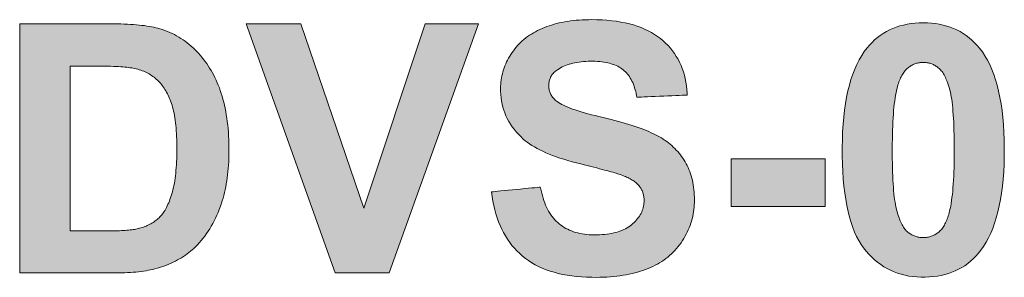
# Model space of a CAD drawing. Header units: millimetres. Extents: x 38 to 345, y 39 to 594.
# Tile 24 of 46: x 62.62 to 66.91, y 480.01 to 481.13. Entities that reach past the tile are written whole.
import ezdxf

# ---------------------------------------------------------------- set-up
doc = ezdxf.new("R2010")
doc.units = ezdxf.units.MM
doc.layers.add('PRINT', color=7, linetype='Continuous')

msp = doc.modelspace()

# ---------------------------------------------------------------- hatches: boundary and pattern name
at = {"layer": 'PRINT', "lineweight": 0}
h = msp.add_hatch(color=256, dxfattribs=at)
h.dxf.hatch_style = 2
edge = h.paths.add_edge_path()
edge.add_spline(control_points=[(62.6225, 481.1151), (62.6225, 481.1151), (63.0232, 481.1151), (63.0232, 481.1151), (63.1138, 481.1151), (63.1827, 481.1082), (63.2299, 481.0943), (63.2936, 481.0755), (63.348, 481.0422), (63.3935, 480.9944), (63.439, 480.9465), (63.4738, 480.8877), (63.4972, 480.8185), (63.521, 480.7491), (63.533, 480.6635), (63.533, 480.5618), (63.533, 480.4724), (63.5217, 480.3954), (63.4996, 480.3307), (63.4724, 480.2516), (63.4335, 480.1877), (63.3832, 480.1388), (63.3453, 480.1017), (63.2939, 480.073), (63.2292, 480.0521), (63.1809, 480.0368), (63.1162, 480.0292), (63.0352, 480.0292), (63.0352, 480.0292), (62.6225, 480.0292), (62.6225, 480.0292), (62.6225, 480.0292), (62.6225, 481.1151), (62.6225, 481.1151)], knot_values=[0, 0, 0, 0, 1, 1, 1, 2, 2, 2, 3, 3, 3, 4, 4, 4, 5, 5, 5, 6, 6, 6, 7, 7, 7, 8, 8, 8, 9, 9, 9, 10, 10, 10, 11, 11, 11, 11], degree=3, periodic=0)
edge = h.paths.add_edge_path()
edge.add_spline(control_points=[(62.8419, 480.9313), (62.8419, 480.9313), (62.8419, 480.2121), (62.8419, 480.2121), (62.8419, 480.2121), (63.0056, 480.2121), (63.0056, 480.2121), (63.0666, 480.2121), (63.111, 480.2156), (63.1382, 480.2225), (63.1737, 480.2314), (63.203, 480.2464), (63.2268, 480.2678), (63.2502, 480.289), (63.2691, 480.3239), (63.284, 480.3725), (63.2988, 480.4211), (63.3063, 480.4874), (63.3063, 480.5715), (63.3063, 480.6554), (63.2988, 480.7198), (63.284, 480.7647), (63.2691, 480.8097), (63.2485, 480.8447), (63.2219, 480.8698), (63.1951, 480.8951), (63.1613, 480.9122), (63.1203, 480.921), (63.0897, 480.9279), (63.0297, 480.9313), (62.9405, 480.9313), (62.9405, 480.9313), (62.8419, 480.9313), (62.8419, 480.9313)], knot_values=[0, 0, 0, 0, 1, 1, 1, 2, 2, 2, 3, 3, 3, 4, 4, 4, 5, 5, 5, 6, 6, 6, 7, 7, 7, 8, 8, 8, 9, 9, 9, 10, 10, 10, 11, 11, 11, 11], degree=3, periodic=0)
h = msp.add_hatch(color=256, dxfattribs=at)
h.dxf.hatch_style = 2
h.paths.add_polyline_path([(63.9957, 480.0292), (63.6078, 481.1151), (63.8455, 481.1151), (64.1204, 480.3114), (64.3864, 481.1151), (64.6189, 481.1151), (64.23, 480.0292)])
h = msp.add_hatch(color=256, dxfattribs=at)
h.dxf.hatch_style = 2
edge = h.paths.add_edge_path()
edge.add_spline(control_points=[(64.6751, 480.3825), (64.6751, 480.3825), (64.8883, 480.4033), (64.8883, 480.4033), (64.9014, 480.3317), (64.9273, 480.2791), (64.9665, 480.2456), (65.0058, 480.212), (65.0589, 480.1951), (65.1254, 480.1951), (65.196, 480.1951), (65.2494, 480.2101), (65.2852, 480.2399), (65.321, 480.2698), (65.339, 480.3048), (65.339, 480.3448), (65.339, 480.3704), (65.3314, 480.3923), (65.3162, 480.4102), (65.3011, 480.4283), (65.2749, 480.444), (65.2373, 480.4573), (65.2115, 480.4662), (65.1533, 480.4821), (65.0616, 480.5048), (64.9441, 480.5339), (64.8618, 480.5697), (64.8143, 480.6121), (64.7478, 480.6719), (64.7144, 480.7448), (64.7144, 480.8307), (64.7144, 480.886), (64.7302, 480.9377), (64.7616, 480.9857), (64.7929, 481.034), (64.838, 481.0707), (64.8969, 481.0958), (64.9559, 481.121), (65.0272, 481.1335), (65.1105, 481.1335), (65.247, 481.1335), (65.3496, 481.1037), (65.4185, 481.044), (65.4874, 480.9842), (65.5236, 480.9044), (65.5271, 480.8047), (65.5271, 480.8047), (65.3076, 480.7951), (65.3076, 480.7951), (65.2983, 480.8509), (65.2783, 480.891), (65.2473, 480.9155), (65.2163, 480.9399), (65.1701, 480.9521), (65.1085, 480.9521), (65.0447, 480.9521), (64.9948, 480.9391), (64.959, 480.9129), (64.9355, 480.896), (64.9242, 480.8736), (64.9242, 480.8455), (64.9242, 480.8199), (64.9348, 480.7978), (64.9565, 480.7795), (64.9841, 480.7563), (65.0513, 480.7322), (65.1581, 480.707), (65.2649, 480.6817), (65.3434, 480.6557), (65.3948, 480.6288), (65.4458, 480.602), (65.4857, 480.5651), (65.5147, 480.5184), (65.5436, 480.4717), (65.5581, 480.4142), (65.5581, 480.3455), (65.5581, 480.2833), (65.5408, 480.2251), (65.506, 480.1706), (65.4716, 480.1164), (65.4227, 480.0761), (65.3596, 480.0495), (65.2962, 480.0232), (65.2177, 480.0099), (65.1233, 480.0099), (64.9858, 480.0099), (64.8804, 480.0416), (64.807, 480.1052), (64.7333, 480.1686), (64.6896, 480.2611), (64.6751, 480.3825)], knot_values=[0, 0, 0, 0, 1, 1, 1, 2, 2, 2, 3, 3, 3, 4, 4, 4, 5, 5, 5, 6, 6, 6, 7, 7, 7, 8, 8, 8, 9, 9, 9, 10, 10, 10, 11, 11, 11, 12, 12, 12, 13, 13, 13, 14, 14, 14, 15, 15, 15, 16, 16, 16, 17, 17, 17, 18, 18, 18, 19, 19, 19, 20, 20, 20, 21, 21, 21, 22, 22, 22, 23, 23, 23, 24, 24, 24, 25, 25, 25, 26, 26, 26, 27, 27, 27, 28, 28, 28, 29, 29, 29, 30, 30, 30, 30], degree=3, periodic=0)
h = msp.add_hatch(color=256, dxfattribs=at)
h.dxf.hatch_style = 2
edge = h.paths.add_edge_path()
edge.add_spline(control_points=[(66.5534, 481.1196), (66.6588, 481.1196), (66.7408, 481.082), (66.8, 481.0069), (66.8706, 480.918), (66.9061, 480.7706), (66.9061, 480.5647), (66.9061, 480.3592), (66.8703, 480.2116), (66.7993, 480.1219), (66.7408, 480.0478), (66.6588, 480.0106), (66.5534, 480.0106), (66.4479, 480.0106), (66.3625, 480.0513), (66.2981, 480.1326), (66.2333, 480.2137), (66.2009, 480.3586), (66.2009, 480.567), (66.2009, 480.7715), (66.2364, 480.9186), (66.3077, 481.0085), (66.3663, 481.0825), (66.4483, 481.1196), (66.5534, 481.1196)], knot_values=[0, 0, 0, 0, 1, 1, 1, 2, 2, 2, 3, 3, 3, 4, 4, 4, 5, 5, 5, 6, 6, 6, 7, 7, 7, 8, 8, 8, 8], degree=3, periodic=0)
edge = h.paths.add_edge_path()
edge.add_spline(control_points=[(66.5534, 480.947), (66.5282, 480.947), (66.5058, 480.9389), (66.4862, 480.9229), (66.4662, 480.9068), (66.451, 480.8781), (66.44, 480.8366), (66.4259, 480.7828), (66.4186, 480.6922), (66.4186, 480.5647), (66.4186, 480.4373), (66.4252, 480.3498), (66.4379, 480.3022), (66.4507, 480.2545), (66.4669, 480.2228), (66.4865, 480.207), (66.5058, 480.1911), (66.5282, 480.1832), (66.5534, 480.1832), (66.5785, 480.1832), (66.6012, 480.1913), (66.6209, 480.2073), (66.6405, 480.2233), (66.656, 480.2521), (66.6667, 480.2936), (66.6812, 480.347), (66.6884, 480.4373), (66.6884, 480.5647), (66.6884, 480.6922), (66.6819, 480.7797), (66.6691, 480.8273), (66.656, 480.875), (66.6398, 480.9068), (66.6205, 480.9229), (66.6009, 480.9389), (66.5785, 480.947), (66.5534, 480.947)], knot_values=[0, 0, 0, 0, 1, 1, 1, 2, 2, 2, 3, 3, 3, 4, 4, 4, 5, 5, 5, 6, 6, 6, 7, 7, 7, 8, 8, 8, 9, 9, 9, 10, 10, 10, 11, 11, 11, 12, 12, 12, 12], degree=3, periodic=0)
h = msp.add_hatch(color=256, dxfattribs=at)
h.dxf.hatch_style = 2
h.paths.add_polyline_path([(65.7172, 480.3188), (65.7172, 480.527), (66.1262, 480.527), (66.1262, 480.3188)])

# ---------------------------------------------------------------- linework, layer by layer
for points in [[(62.6225, 481.1151), (62.6263, 481.1151), (62.6372, 481.1151), (62.6542, 481.1151), (62.6765, 481.1151), (62.703, 481.1151), (62.733, 481.1151), (62.7653, 481.1151), (62.7993, 481.1151), (62.8338, 481.1151), (62.8681, 481.1151), (62.9012, 481.1151), (62.9321, 481.1151), (62.96, 481.1151), (62.9839, 481.1151), (63.0029, 481.1151), (63.0161, 481.1151), (63.0226, 481.1151), (63.033, 481.1151), (63.0482, 481.1149), (63.0629, 481.1146), (63.0772, 481.1142), (63.0911, 481.1136), (63.1045, 481.1129), (63.1175, 481.1121), (63.1301, 481.1111), (63.1423, 481.11), (63.154, 481.1087), (63.1652, 481.1073), (63.1761, 481.1058), (63.1865, 481.1041), (63.1965, 481.1023), (63.206, 481.1003), (63.2151, 481.0982), (63.2238, 481.096), (63.2329, 481.0934), (63.2437, 481.0899), (63.2544, 481.0861), (63.2649, 481.0821), (63.2752, 481.0778), (63.2854, 481.0731), (63.2953, 481.0682), (63.3051, 481.063), (63.3147, 481.0576), (63.3241, 481.0518), (63.3333, 481.0457), (63.3423, 481.0393), (63.3512, 481.0327), (63.3599, 481.0258), (63.3684, 481.0185), (63.3767, 481.011), (63.3848, 481.0032), (63.3928, 480.9951), (63.4006, 480.9867), (63.4081, 480.9782), (63.4155, 480.9694), (63.4226, 480.9604), (63.4295, 480.9511), (63.4362, 480.9417), (63.4427, 480.9321), (63.4489, 480.9222), (63.455, 480.9121), (63.4608, 480.9018), (63.4664, 480.8913), (63.4718, 480.8806), (63.4769, 480.8697), (63.4819, 480.8586), (63.4866, 480.8472), (63.4911, 480.8357), (63.4953, 480.8239), (63.4994, 480.8119), (63.5033, 480.7996), (63.5069, 480.7869), (63.5103, 480.7739), (63.5135, 480.7606), (63.5164, 480.747), (63.5191, 480.7331), (63.5215, 480.7188), (63.5238, 480.7042), (63.5257, 480.6893), (63.5275, 480.6741), (63.529, 480.6586), (63.5303, 480.6427), (63.5313, 480.6265), (63.5321, 480.61), (63.5326, 480.5932), (63.533, 480.5761), (63.533, 480.559), (63.5329, 480.5437), (63.5325, 480.5287), (63.5319, 480.5139), (63.5311, 480.4994), (63.53, 480.4851), (63.5287, 480.471), (63.5272, 480.4572), (63.5255, 480.4437), (63.5236, 480.4304), (63.5214, 480.4173), (63.5191, 480.4045), (63.5165, 480.3919), (63.5137, 480.3796), (63.5107, 480.3675), (63.5074, 480.3556), (63.504, 480.344), (63.5003, 480.3327), (63.4957, 480.3196), (63.4907, 480.3063), (63.4854, 480.2934), (63.48, 480.2807), (63.4743, 480.2683), (63.4683, 480.2563), (63.4622, 480.2445), (63.4558, 480.2331), (63.4491, 480.2219), (63.4423, 480.211), (63.4352, 480.2005), (63.4279, 480.1902), (63.4203, 480.1803), (63.4126, 480.1706), (63.4046, 480.1612), (63.3963, 480.1522), (63.3879, 480.1434), (63.3802, 480.1359), (63.3734, 480.1296), (63.3663, 480.1236), (63.359, 480.1176), (63.3514, 480.1119), (63.3435, 480.1063), (63.3353, 480.1009), (63.3269, 480.0956), (63.3183, 480.0905), (63.3093, 480.0856), (63.3001, 480.0808), (63.2906, 480.0762), (63.2809, 480.0717), (63.2709, 480.0674), (63.2606, 480.0633), (63.2501, 480.0593), (63.2392, 480.0555), (63.2284, 480.0519), (63.2199, 480.0493), (63.211, 480.0469), (63.2019, 480.0447), (63.1923, 480.0426), (63.1825, 480.0406), (63.1723, 480.0388), (63.1618, 480.0372), (63.151, 480.0357), (63.1399, 480.0344), (63.1284, 480.0332), (63.1166, 480.0322), (63.1045, 480.0313), (63.092, 480.0306), (63.0793, 480.03), (63.0662, 480.0296), (63.0528, 480.0293), (63.039, 480.0292), (63.0331, 480.0292), (63.0238, 480.0292), (63.0079, 480.0292), (62.9863, 480.0292), (62.9601, 480.0292), (62.9301, 480.0292), (62.8974, 480.0292), (62.8628, 480.0292), (62.8272, 480.0292), (62.7918, 480.0292), (62.7573, 480.0292), (62.7247, 480.0292), (62.6951, 480.0292), (62.6692, 480.0292), (62.6482, 480.0292), (62.6328, 480.0292), (62.6241, 480.0292), (62.6225, 480.0306), (62.6225, 480.0482), (62.6225, 480.0841), (62.6225, 480.1357), (62.6225, 480.2005), (62.6225, 480.276), (62.6225, 480.3599), (62.6225, 480.4494), (62.6225, 480.5423), (62.6225, 480.636), (62.6225, 480.7279), (62.6225, 480.8157), (62.6225, 480.8968), (62.6225, 480.9688), (62.6225, 481.0291), (62.6225, 481.0752), (62.6225, 481.1047)], [(64.6751, 480.3825), (64.677, 480.3827), (64.6826, 480.3832), (64.6913, 480.3841), (64.7026, 480.3852), (64.7162, 480.3865), (64.7316, 480.388), (64.7483, 480.3897), (64.7659, 480.3914), (64.7838, 480.3931), (64.8017, 480.3949), (64.8191, 480.3966), (64.8355, 480.3982), (64.8505, 480.3996), (64.8636, 480.4009), (64.8744, 480.402), (64.8824, 480.4028), (64.8872, 480.4032), (64.8889, 480.4005), (64.8912, 480.3887), (64.8939, 480.3772), (64.8968, 480.3661), (64.8999, 480.3554), (64.9032, 480.345), (64.9069, 480.335), (64.9107, 480.3253), (64.9148, 480.316), (64.9192, 480.3071), (64.9238, 480.2985), (64.9286, 480.2903), (64.9337, 480.2825), (64.9391, 480.275), (64.9447, 480.2679), (64.9506, 480.2611), (64.9567, 480.2547), (64.963, 480.2486), (64.9697, 480.2429), (64.9765, 480.2376), (64.9837, 480.2325), (64.9911, 480.2278), (64.9988, 480.2234), (65.0067, 480.2193), (65.0149, 480.2155), (65.0233, 480.2121), (65.032, 480.2089), (65.041, 480.2061), (65.0502, 480.2036), (65.0597, 480.2014), (65.0694, 480.1996), (65.0794, 480.1981), (65.0897, 480.1968), (65.1002, 480.1959), (65.111, 480.1954), (65.122, 480.1951), (65.1336, 480.1952), (65.1452, 480.1955), (65.1564, 480.1961), (65.1672, 480.197), (65.1778, 480.1982), (65.188, 480.1997), (65.1979, 480.2015), (65.2074, 480.2035), (65.2167, 480.2058), (65.2256, 480.2085), (65.2341, 480.2114), (65.2424, 480.2145), (65.2503, 480.218), (65.2579, 480.2217), (65.2651, 480.2258), (65.272, 480.2301), (65.2786, 480.2347), (65.2848, 480.2395), (65.2907, 480.2446), (65.2963, 480.2498), (65.3015, 480.2551), (65.3064, 480.2605), (65.3109, 480.266), (65.3151, 480.2716), (65.319, 480.2772), (65.3225, 480.283), (65.3257, 480.2889), (65.3285, 480.2948), (65.331, 480.3009), (65.3332, 480.307), (65.335, 480.3133), (65.3365, 480.3196), (65.3376, 480.326), (65.3384, 480.3326), (65.3388, 480.3392), (65.339, 480.3455), (65.3389, 480.3498), (65.3386, 480.354), (65.3382, 480.3581), (65.3377, 480.3622), (65.337, 480.3662), (65.3362, 480.3701), (65.3353, 480.374), (65.3341, 480.3778), (65.3329, 480.3815), (65.3315, 480.3851), (65.33, 480.3886), (65.3283, 480.3921), (65.3265, 480.3955), (65.3245, 480.3989), (65.3224, 480.4021), (65.3201, 480.4053), (65.3177, 480.4084), (65.3152, 480.4115), (65.3124, 480.4145), (65.3095, 480.4174), (65.3063, 480.4204), (65.3029, 480.4232), (65.2993, 480.4261), (65.2955, 480.4288), (65.2915, 480.4316), (65.2873, 480.4343), (65.2828, 480.4369), (65.2782, 480.4395), (65.2733, 480.4421), (65.2683, 480.4446), (65.263, 480.447), (65.2574, 480.4495), (65.2517, 480.4518), (65.2458, 480.4542), (65.2396, 480.4564), (65.2344, 480.4582), (65.2294, 480.4599), (65.2237, 480.4617), (65.2174, 480.4636), (65.2105, 480.4657), (65.2029, 480.4679), (65.1948, 480.4702), (65.186, 480.4726), (65.1766, 480.4752), (65.1666, 480.4779), (65.1559, 480.4807), (65.1446, 480.4837), (65.1327, 480.4868), (65.1202, 480.4901), (65.107, 480.4934), (65.0932, 480.4969), (65.0788, 480.5005), (65.0637, 480.5043), (65.0447, 480.5091), (65.0258, 480.5142), (65.0075, 480.5194), (64.9899, 480.5248), (64.973, 480.5302), (64.9567, 480.5358), (64.9411, 480.5416), (64.9262, 480.5474), (64.912, 480.5534), (64.8984, 480.5595), (64.8854, 480.5657), (64.8732, 480.5721), (64.8615, 480.5786), (64.8506, 480.5852), (64.8403, 480.5919), (64.8307, 480.5987), (64.8218, 480.6057), (64.8131, 480.6131), (64.8023, 480.6234), (64.7921, 480.6339), (64.7825, 480.6446), (64.7735, 480.6556), (64.7652, 480.6668), (64.7575, 480.6783), (64.7504, 480.69), (64.744, 480.702), (64.7382, 480.7143), (64.733, 480.7267), (64.7285, 480.7395), (64.7245, 480.7525), (64.7213, 480.7657), (64.7186, 480.7792), (64.7166, 480.7929), (64.7152, 480.8069), (64.7145, 480.8211), (64.7144, 480.8338), (64.7146, 480.8431), (64.7152, 480.8523), (64.716, 480.8614), (64.7172, 480.8705), (64.7186, 480.8795), (64.7204, 480.8885), (64.7224, 480.8973), (64.7248, 480.9061), (64.7274, 480.9149), (64.7304, 480.9235), (64.7336, 480.9321), (64.7372, 480.9406), (64.741, 480.9491), (64.7451, 480.9575), (64.7495, 480.9658), (64.7543, 480.974), (64.7593, 480.9822), (64.7646, 480.9903), (64.7702, 480.9982), (64.776, 481.0059), (64.7821, 481.0134), (64.7885, 481.0206), (64.7951, 481.0277), (64.802, 481.0345), (64.8091, 481.0411), (64.8165, 481.0475), (64.8242, 481.0536), (64.8321, 481.0595), (64.8403, 481.0653), (64.8488, 481.0708), (64.8575, 481.076), (64.8665, 481.0811), (64.8757, 481.0859), (64.8852, 481.0906), (64.895, 481.095), (64.905, 481.0991), (64.9152, 481.1031), (64.9257, 481.1068), (64.9364, 481.1102), (64.9474, 481.1134), (64.9586, 481.1164), (64.97, 481.1192), (64.9817, 481.1217), (64.9936, 481.1239), (65.0057, 481.1259), (65.0181, 481.1277), (65.0306, 481.1293), (65.0435, 481.1306), (65.0565, 481.1317), (65.0698, 481.1325), (65.0833, 481.1331), (65.097, 481.1334), (65.1113, 481.1335), (65.134, 481.1332), (65.1561, 481.1324), (65.1775, 481.1309), (65.1982, 481.1289), (65.2184, 481.1264), (65.2378, 481.1232), (65.2567, 481.1195), (65.2749, 481.1152), (65.2925, 481.1104), (65.3094, 481.105), (65.3256, 481.099), (65.3413, 481.0925), (65.3563, 481.0854), (65.3706, 481.0777), (65.3843, 481.0694), (65.3974, 481.0606), (65.4098, 481.0512), (65.4216, 481.0413), (65.4328, 481.0309), (65.4433, 481.0201), (65.4532, 481.009), (65.4625, 480.9974), (65.4712, 480.9855), (65.4792, 480.9733), (65.4867, 480.9606), (65.4935, 480.9475), (65.4996, 480.9341), (65.5052, 480.9203), (65.5101, 480.9061), (65.5144, 480.8916), (65.5181, 480.8766), (65.5212, 480.8613), (65.5237, 480.8456), (65.5255, 480.8295), (65.5267, 480.8131), (65.5265, 480.8047), (65.5226, 480.8045), (65.5152, 480.8042), (65.5049, 480.8037), (65.492, 480.8032), (65.477, 480.8025), (65.4604, 480.8018), (65.4428, 480.801), (65.4244, 480.8002), (65.4059, 480.7994), (65.3877, 480.7986), (65.3703, 480.7978), (65.354, 480.7971), (65.3395, 480.7965), (65.3271, 480.7959), (65.3174, 480.7955), (65.3108, 480.7952), (65.3078, 480.7951), (65.3064, 480.8019), (65.3046, 480.8109), (65.3026, 480.8197), (65.3003, 480.8282), (65.2979, 480.8363), (65.2953, 480.8442), (65.2924, 480.8518), (65.2894, 480.859), (65.2861, 480.866), (65.2826, 480.8727), (65.279, 480.879), (65.2751, 480.8851), (65.271, 480.8909), (65.2667, 480.8964), (65.2622, 480.9016), (65.2575, 480.9064), (65.2526, 480.911), (65.2475, 480.9153), (65.2421, 480.9193), (65.2365, 480.9231), (65.2305, 480.9267), (65.2243, 480.93), (65.2178, 480.9331), (65.2109, 480.936), (65.2038, 480.9386), (65.1964, 480.941), (65.1887, 480.9431), (65.1808, 480.9451), (65.1725, 480.9468), (65.1639, 480.9482), (65.1551, 480.9495), (65.1459, 480.9505), (65.1365, 480.9512), (65.1267, 480.9518), (65.1167, 480.9521), (65.1063, 480.9521), (65.0958, 480.952), (65.0854, 480.9515), (65.0754, 480.9509), (65.0656, 480.95), (65.0561, 480.9488), (65.0468, 480.9474), (65.0378, 480.9457), (65.0291, 480.9438), (65.0206, 480.9416), (65.0124, 480.9392), (65.0045, 480.9365), (64.9968, 480.9336), (64.9894, 480.9305), (64.9822, 480.9271), (64.9754, 480.9234), (64.9688, 480.9195), (64.9624, 480.9153), (64.9573, 480.9116), (64.9535, 480.9087), (64.95, 480.9056), (64.9467, 480.9025), (64.9437, 480.8992), (64.9408, 480.8958), (64.9382, 480.8924), (64.9358, 480.8888), (64.9337, 480.8851), (64.9317, 480.8813), (64.93, 480.8774), (64.9285, 480.8734), (64.9273, 480.8693), (64.9262, 480.8651), (64.9254, 480.8607), (64.9248, 480.8563), (64.9244, 480.8517), (64.9242, 480.8471), (64.9242, 480.8426), (64.9244, 480.8384), (64.9249, 480.8342), (64.9255, 480.8301), (64.9264, 480.8261), (64.9274, 480.8221), (64.9287, 480.8182), (64.9302, 480.8143), (64.9318, 480.8106), (64.9337, 480.8069), (64.9358, 480.8032), (64.9381, 480.7997), (64.9406, 480.7962), (64.9433, 480.7928), (64.9462, 480.7895), (64.9493, 480.7862), (64.9526, 480.783), (64.9562, 480.7799), (64.961, 480.776), (64.9668, 480.7721), (64.9732, 480.7681), (64.9804, 480.7641), (64.9884, 480.7601), (64.9971, 480.7561), (65.0066, 480.7521), (65.0168, 480.748), (65.0278, 480.7439), (65.0395, 480.7398), (65.052, 480.7357), (65.0653, 480.7316), (65.0792, 480.7275), (65.094, 480.7233), (65.1095, 480.7191), (65.1257, 480.7149), (65.1427, 480.7107), (65.1605, 480.7065), (65.1782, 480.7022), (65.1953, 480.6979), (65.212, 480.6936), (65.2281, 480.6892), (65.2436, 480.6849), (65.2586, 480.6806), (65.2731, 480.6762), (65.2871, 480.6718), (65.3005, 480.6674), (65.3134, 480.663), (65.3258, 480.6586), (65.3377, 480.6541), (65.349, 480.6497), (65.3598, 480.6452), (65.3701, 480.6407), (65.3799, 480.6362), (65.3892, 480.6317), (65.3979, 480.6272), (65.4063, 480.6224), (65.4146, 480.6176), (65.4226, 480.6125), (65.4304, 480.6072), (65.438, 480.6017), (65.4453, 480.5961), (65.4525, 480.5903), (65.4595, 480.5842), (65.4662, 480.578), (65.4728, 480.5716), (65.4791, 480.565), (65.4852, 480.5583), (65.4911, 480.5513), (65.4968, 480.5441), (65.5023, 480.5368), (65.5076, 480.5293), (65.5127, 480.5215), (65.5175, 480.5136), (65.5221, 480.5055), (65.5264, 480.4972), (65.5305, 480.4887), (65.5342, 480.48), (65.5377, 480.471), (65.5409, 480.4619), (65.5438, 480.4525), (65.5465, 480.443), (65.5489, 480.4332), (65.551, 480.4232), (65.5528, 480.413), (65.5544, 480.4026), (65.5557, 480.392), (65.5567, 480.3812), (65.5574, 480.3701), (65.5579, 480.3589), (65.5581, 480.3474), (65.5579, 480.3367), (65.5575, 480.3263), (65.5567, 480.316), (65.5557, 480.3058), (65.5542, 480.2956), (65.5525, 480.2855), (65.5504, 480.2755), (65.548, 480.2655), (65.5452, 480.2556), (65.5422, 480.2458), (65.5388, 480.2361), (65.535, 480.2264), (65.531, 480.2169), (65.5266, 480.2073), (65.5218, 480.1979), (65.5168, 480.1885), (65.5114, 480.1792), (65.5057, 480.17), (65.4997, 480.161), (65.4934, 480.1523), (65.4869, 480.1438), (65.4801, 480.1356), (65.473, 480.1276), (65.4657, 480.1199), (65.4581, 480.1125), (65.4502, 480.1053), (65.442, 480.0984), (65.4336, 480.0918), (65.4249, 480.0854), (65.4159, 480.0793), (65.4067, 480.0735), (65.3972, 480.0679), (65.3874, 480.0626), (65.3773, 480.0575), (65.367, 480.0527), (65.3564, 480.0482), (65.3455, 480.044), (65.3342, 480.04), (65.3227, 480.0362), (65.3109, 480.0327), (65.2988, 480.0294), (65.2864, 480.0264), (65.2738, 480.0237), (65.2608, 480.0212), (65.2475, 480.0189), (65.234, 480.0169), (65.2201, 480.0152), (65.2059, 480.0137), (65.1915, 480.0124), (65.1767, 480.0114), (65.1617, 480.0107), (65.1463, 480.0102), (65.1307, 480.0099), (65.111, 480.01), (65.0884, 480.0106), (65.0664, 480.0118), (65.0451, 480.0137), (65.0243, 480.0161), (65.0042, 480.0191), (64.9846, 480.0228), (64.9657, 480.027), (64.9474, 480.0319), (64.9297, 480.0373), (64.9126, 480.0434), (64.8961, 480.05), (64.8802, 480.0573), (64.8649, 480.0652), (64.8503, 480.0736), (64.8362, 480.0827), (64.8228, 480.0924), (64.8099, 480.1027), (64.7977, 480.1135), (64.7859, 480.1249), (64.7748, 480.1369), (64.7642, 480.1494), (64.7542, 480.1625), (64.7447, 480.1761), (64.7358, 480.1903), (64.7275, 480.205), (64.7197, 480.2203), (64.7125, 480.2361), (64.7059, 480.2524), (64.6998, 480.2694), (64.6943, 480.2869), (64.6893, 480.3049), (64.6849, 480.3235), (64.6811, 480.3426), (64.6778, 480.3623)], [(66.5534, 481.1196), (66.5716, 481.1192), (66.5893, 481.118), (66.6066, 481.1161), (66.6234, 481.1134), (66.6397, 481.11), (66.6556, 481.1058), (66.6709, 481.1008), (66.6858, 481.095), (66.7002, 481.0885), (66.7142, 481.0812), (66.7277, 481.0731), (66.7407, 481.0643), (66.7532, 481.0547), (66.7653, 481.0443), (66.7769, 481.0331), (66.788, 481.0212), (66.7987, 481.0086), (66.8106, 480.9928), (66.822, 480.9756), (66.8326, 480.9572), (66.8426, 480.9376), (66.8518, 480.9168), (66.8603, 480.8948), (66.8681, 480.8716), (66.8751, 480.8472), (66.8815, 480.8216), (66.8871, 480.7948), (66.892, 480.7668), (66.8961, 480.7376), (66.8996, 480.7072), (66.9023, 480.6756), (66.9043, 480.6429), (66.9056, 480.6089), (66.9061, 480.5737), (66.9059, 480.5381), (66.905, 480.5036), (66.9034, 480.4702), (66.901, 480.4381), (66.8979, 480.4071), (66.894, 480.3773), (66.8895, 480.3487), (66.8842, 480.3213), (66.8782, 480.2951), (66.8714, 480.27), (66.8639, 480.2462), (66.8557, 480.2235), (66.8468, 480.202), (66.8372, 480.1817), (66.8268, 480.1626), (66.8157, 480.1446), (66.8039, 480.1279), (66.7928, 480.1139), (66.782, 480.1018), (66.7707, 480.0904), (66.759, 480.0798), (66.7468, 480.0699), (66.734, 480.0608), (66.7208, 480.0525), (66.7072, 480.0449), (66.693, 480.0381), (66.6784, 480.032), (66.6633, 480.0267), (66.6477, 480.0221), (66.6316, 480.0183), (66.6151, 480.0153), (66.598, 480.013), (66.5805, 480.0115), (66.5625, 480.0107), (66.5442, 480.0107), (66.5261, 480.0115), (66.5085, 480.0132), (66.4912, 480.0157), (66.4744, 480.019), (66.458, 480.0232), (66.442, 480.0282), (66.4264, 480.034), (66.4113, 480.0407), (66.3965, 480.0481), (66.3822, 480.0565), (66.3683, 480.0656), (66.3548, 480.0756), (66.3418, 480.0864), (66.3292, 480.098), (66.317, 480.1105), (66.3052, 480.1238), (66.2939, 480.138), (66.2831, 480.1533), (66.273, 480.17), (66.2635, 480.188), (66.2548, 480.2072), (66.2467, 480.2278), (66.2392, 480.2497), (66.2324, 480.2728), (66.2263, 480.2973), (66.2208, 480.3231), (66.216, 480.3502), (66.2119, 480.3785), (66.2084, 480.4082), (66.2056, 480.4392), (66.2034, 480.4715), (66.2019, 480.5051), (66.2011, 480.54), (66.2009, 480.5759), (66.2015, 480.6108), (66.2028, 480.6446), (66.2048, 480.6772), (66.2075, 480.7086), (66.2109, 480.7389), (66.2151, 480.7679), (66.22, 480.7958), (66.2257, 480.8226), (66.232, 480.8481), (66.2391, 480.8725), (66.247, 480.8957), (66.2555, 480.9178), (66.2648, 480.9387), (66.2748, 480.9584), (66.2856, 480.9769), (66.2971, 480.9942), (66.309, 481.0101), (66.3196, 481.0226), (66.3306, 481.0343), (66.3421, 481.0453), (66.3541, 481.0556), (66.3666, 481.065), (66.3795, 481.0737), (66.393, 481.0817), (66.4069, 481.0889), (66.4212, 481.0953), (66.4361, 481.101), (66.4514, 481.1059), (66.4672, 481.1101), (66.4835, 481.1135), (66.5003, 481.1162), (66.5175, 481.1181), (66.5352, 481.1192)], [(62.8419, 480.9313), (62.8419, 480.9244), (62.8419, 480.9049), (62.8419, 480.8743), (62.8419, 480.8344), (62.8419, 480.7868), (62.8419, 480.733), (62.8419, 480.6749), (62.8419, 480.614), (62.8419, 480.552), (62.8419, 480.4905), (62.8419, 480.4311), (62.8419, 480.3756), (62.8419, 480.3256), (62.8419, 480.2826), (62.8419, 480.2485), (62.8419, 480.2248), (62.8419, 480.2131), (62.8426, 480.2121), (62.846, 480.2121), (62.8521, 480.2121), (62.8605, 480.2121), (62.8707, 480.2121), (62.8825, 480.2121), (62.8954, 480.2121), (62.9091, 480.2121), (62.9231, 480.2121), (62.9372, 480.2121), (62.9509, 480.2121), (62.9639, 480.2121), (62.9758, 480.2121), (62.9862, 480.2121), (62.9947, 480.2121), (63.0011, 480.2121), (63.0048, 480.2121), (63.0085, 480.2121), (63.0187, 480.2122), (63.0287, 480.2123), (63.0383, 480.2125), (63.0476, 480.2128), (63.0565, 480.2131), (63.0652, 480.2135), (63.0735, 480.214), (63.0814, 480.2145), (63.089, 480.2151), (63.0963, 480.2158), (63.1033, 480.2165), (63.1099, 480.2173), (63.1161, 480.2182), (63.1221, 480.2191), (63.1276, 480.2201), (63.1329, 480.2212), (63.1378, 480.2224), (63.1437, 480.2239), (63.1497, 480.2257), (63.1555, 480.2275), (63.1613, 480.2294), (63.1669, 480.2315), (63.1723, 480.2337), (63.1777, 480.2361), (63.1829, 480.2385), (63.188, 480.2411), (63.193, 480.2438), (63.1979, 480.2466), (63.2027, 480.2495), (63.2074, 480.2526), (63.2119, 480.2558), (63.2164, 480.2591), (63.2207, 480.2625), (63.2249, 480.2661), (63.229, 480.2698), (63.2329, 480.2738), (63.2368, 480.278), (63.2406, 480.2825), (63.2442, 480.2873), (63.2479, 480.2923), (63.2514, 480.2976), (63.2548, 480.3032), (63.2581, 480.3091), (63.2614, 480.3152), (63.2646, 480.3216), (63.2677, 480.3283), (63.2707, 480.3352), (63.2736, 480.3424), (63.2764, 480.3499), (63.2792, 480.3577), (63.2818, 480.3657), (63.2844, 480.374), (63.2869, 480.3827), (63.2892, 480.3917), (63.2914, 480.401), (63.2934, 480.4107), (63.2953, 480.4207), (63.297, 480.4311), (63.2986, 480.4419), (63.3, 480.453), (63.3013, 480.4645), (63.3025, 480.4763), (63.3035, 480.4884), (63.3043, 480.5009), (63.305, 480.5138), (63.3056, 480.527), (63.306, 480.5406), (63.3062, 480.5545), (63.3063, 480.5688), (63.3063, 480.5832), (63.3061, 480.5972), (63.3058, 480.6108), (63.3053, 480.624), (63.3046, 480.6368), (63.3038, 480.6492), (63.3029, 480.6613), (63.3018, 480.6729), (63.3005, 480.6842), (63.2991, 480.6951), (63.2976, 480.7056), (63.2959, 480.7157), (63.2941, 480.7254), (63.2921, 480.7348), (63.29, 480.7437), (63.2877, 480.7523), (63.2853, 480.7604), (63.2828, 480.7682), (63.2801, 480.7758), (63.2773, 480.7832), (63.2744, 480.7904), (63.2714, 480.7974), (63.2683, 480.8042), (63.265, 480.8107), (63.2616, 480.8171), (63.2581, 480.8233), (63.2545, 480.8293), (63.2508, 480.8351), (63.247, 480.8407), (63.243, 480.8461), (63.239, 480.8513), (63.2348, 480.8563), (63.2305, 480.8612), (63.2261, 480.8658), (63.2215, 480.8702), (63.2168, 480.8745), (63.2119, 480.8786), (63.2069, 480.8825), (63.2018, 480.8863), (63.1965, 480.89), (63.1911, 480.8934), (63.1856, 480.8967), (63.1799, 480.8998), (63.174, 480.9028), (63.168, 480.9056), (63.1619, 480.9082), (63.1557, 480.9107), (63.1493, 480.913), (63.1427, 480.9151), (63.136, 480.9171), (63.1292, 480.9189), (63.1222, 480.9206), (63.1163, 480.9218), (63.1103, 480.9229), (63.1037, 480.924), (63.0965, 480.9249), (63.0888, 480.9258), (63.0804, 480.9267), (63.0715, 480.9274), (63.062, 480.9281), (63.0519, 480.9287), (63.0412, 480.9293), (63.03, 480.9298), (63.0181, 480.9302), (63.0057, 480.9306), (62.9927, 480.9309), (62.9791, 480.9311), (62.9649, 480.9312), (62.9502, 480.9313), (62.9404, 480.9313), (62.9388, 480.9313), (62.9355, 480.9313), (62.9308, 480.9313), (62.9249, 480.9313), (62.9181, 480.9313), (62.9105, 480.9313), (62.9023, 480.9313), (62.8939, 480.9313), (62.8854, 480.9313), (62.8771, 480.9313), (62.8691, 480.9313), (62.8618, 480.9313), (62.8552, 480.9313), (62.8498, 480.9313), (62.8456, 480.9313), (62.8429, 480.9313)], [(66.5534, 480.947), (66.549, 480.9469), (66.5448, 480.9467), (66.5406, 480.9463), (66.5365, 480.9457), (66.5324, 480.945), (66.5283, 480.9441), (66.5244, 480.9431), (66.5204, 480.9419), (66.5166, 480.9405), (66.5128, 480.939), (66.509, 480.9373), (66.5053, 480.9355), (66.5016, 480.9335), (66.498, 480.9314), (66.4945, 480.9291), (66.491, 480.9266), (66.4876, 480.924), (66.4842, 480.9212), (66.4808, 480.9182), (66.4776, 480.9149), (66.4744, 480.9114), (66.4714, 480.9076), (66.4684, 480.9035), (66.4655, 480.8992), (66.4628, 480.8947), (66.4601, 480.8899), (66.4575, 480.8848), (66.4549, 480.8795), (66.4525, 480.874), (66.4502, 480.8682), (66.4479, 480.8621), (66.4457, 480.8558), (66.4436, 480.8493), (66.4416, 480.8424), (66.4396, 480.835), (66.4373, 480.8253), (66.4351, 480.8148), (66.433, 480.8036), (66.4311, 480.7917), (66.4293, 480.779), (66.4276, 480.7656), (66.4261, 480.7515), (66.4247, 480.7367), (66.4235, 480.7211), (66.4224, 480.7048), (66.4214, 480.6877), (66.4206, 480.67), (66.4199, 480.6515), (66.4194, 480.6323), (66.419, 480.6123), (66.4188, 480.5916), (66.4187, 480.5702), (66.4187, 480.5485), (66.4188, 480.5275), (66.4191, 480.5074), (66.4196, 480.488), (66.4201, 480.4694), (66.4208, 480.4516), (66.4216, 480.4346), (66.4225, 480.4183), (66.4236, 480.4029), (66.4247, 480.3882), (66.426, 480.3744), (66.4275, 480.3613), (66.429, 480.3491), (66.4307, 480.3376), (66.4325, 480.3269), (66.4345, 480.317), (66.4365, 480.3079), (66.4387, 480.2995), (66.4409, 480.2916), (66.4432, 480.2839), (66.4456, 480.2766), (66.4481, 480.2696), (66.4506, 480.2629), (66.4532, 480.2565), (66.4559, 480.2505), (66.4586, 480.2447), (66.4614, 480.2393), (66.4643, 480.2342), (66.4672, 480.2294), (66.4702, 480.2249), (66.4733, 480.2207), (66.4764, 480.2169), (66.4796, 480.2133), (66.4829, 480.2101), (66.4862, 480.2072), (66.4896, 480.2045), (66.493, 480.202), (66.4965, 480.1997), (66.5, 480.1975), (66.5036, 480.1954), (66.5072, 480.1936), (66.5109, 480.1918), (66.5147, 480.1903), (66.5185, 480.1889), (66.5224, 480.1876), (66.5264, 480.1865), (66.5304, 480.1856), (66.5344, 480.1848), (66.5385, 480.1842), (66.5427, 480.1837), (66.5469, 480.1834), (66.5512, 480.1832), (66.5555, 480.1832), (66.5598, 480.1834), (66.564, 480.1837), (66.5682, 480.1842), (66.5723, 480.1848), (66.5764, 480.1856), (66.5805, 480.1866), (66.5844, 480.1877), (66.5884, 480.189), (66.5922, 480.1904), (66.5961, 480.192), (66.5998, 480.1937), (66.6035, 480.1957), (66.6072, 480.1977), (66.6108, 480.1999), (66.6143, 480.2023), (66.6177, 480.2049), (66.6212, 480.2076), (66.6245, 480.2105), (66.6277, 480.2136), (66.6309, 480.217), (66.634, 480.2207), (66.637, 480.2246), (66.6399, 480.2288), (66.6427, 480.2332), (66.6455, 480.2379), (66.6481, 480.2428), (66.6507, 480.248), (66.6532, 480.2534), (66.6555, 480.2591), (66.6578, 480.265), (66.66, 480.2712), (66.6621, 480.2776), (66.6642, 480.2843), (66.6661, 480.2912), (66.6683, 480.2999), (66.6706, 480.31), (66.6728, 480.3207), (66.6749, 480.3322), (66.6768, 480.3445), (66.6785, 480.3575), (66.6801, 480.3712), (66.6816, 480.3856), (66.6829, 480.4008), (66.6841, 480.4167), (66.6851, 480.4333), (66.686, 480.4507), (66.6868, 480.4688), (66.6874, 480.4876), (66.6879, 480.5071), (66.6882, 480.5275), (66.6884, 480.5485), (66.6884, 480.5702), (66.6883, 480.5916), (66.6881, 480.6121), (66.6877, 480.6319), (66.6872, 480.6509), (66.6866, 480.6691), (66.6859, 480.6865), (66.685, 480.7032), (66.684, 480.719), (66.6829, 480.734), (66.6817, 480.7483), (66.6803, 480.7617), (66.6788, 480.7744), (66.6772, 480.7863), (66.6754, 480.7974), (66.6736, 480.8077), (66.6716, 480.8172), (66.6695, 480.8259), (66.6672, 480.834), (66.6649, 480.8418), (66.6625, 480.8493), (66.66, 480.8565), (66.6575, 480.8633), (66.6549, 480.8699), (66.6523, 480.8761), (66.6496, 480.882), (66.6468, 480.8876), (66.644, 480.8929), (66.6411, 480.8979), (66.6381, 480.9026), (66.6351, 480.9069), (66.632, 480.911), (66.6289, 480.9147), (66.6257, 480.9181), (66.6225, 480.9212), (66.6191, 480.924), (66.6157, 480.9266), (66.6122, 480.9291), (66.6087, 480.9314), (66.6051, 480.9335), (66.6014, 480.9355), (66.5977, 480.9373), (66.5939, 480.939), (66.5901, 480.9405), (66.5863, 480.9419), (66.5823, 480.9431), (66.5784, 480.9441), (66.5743, 480.945), (66.5702, 480.9457), (66.5661, 480.9463), (66.5619, 480.9467), (66.5577, 480.9469)]]:
    msp.add_lwpolyline(points, close=True, dxfattribs=at)
for points in [[(63.9957, 480.0292), (63.6078, 481.1151), (63.8455, 481.1151), (64.1204, 480.3114), (64.3864, 481.1151), (64.6189, 481.1151), (64.23, 480.0292), (63.9957, 480.0292)], [(65.7172, 480.3188), (65.7172, 480.527), (66.1262, 480.527), (66.1262, 480.3188), (65.7172, 480.3188)]]:
    msp.add_lwpolyline(points, dxfattribs=at)

doc.saveas('drawing.dxf')
